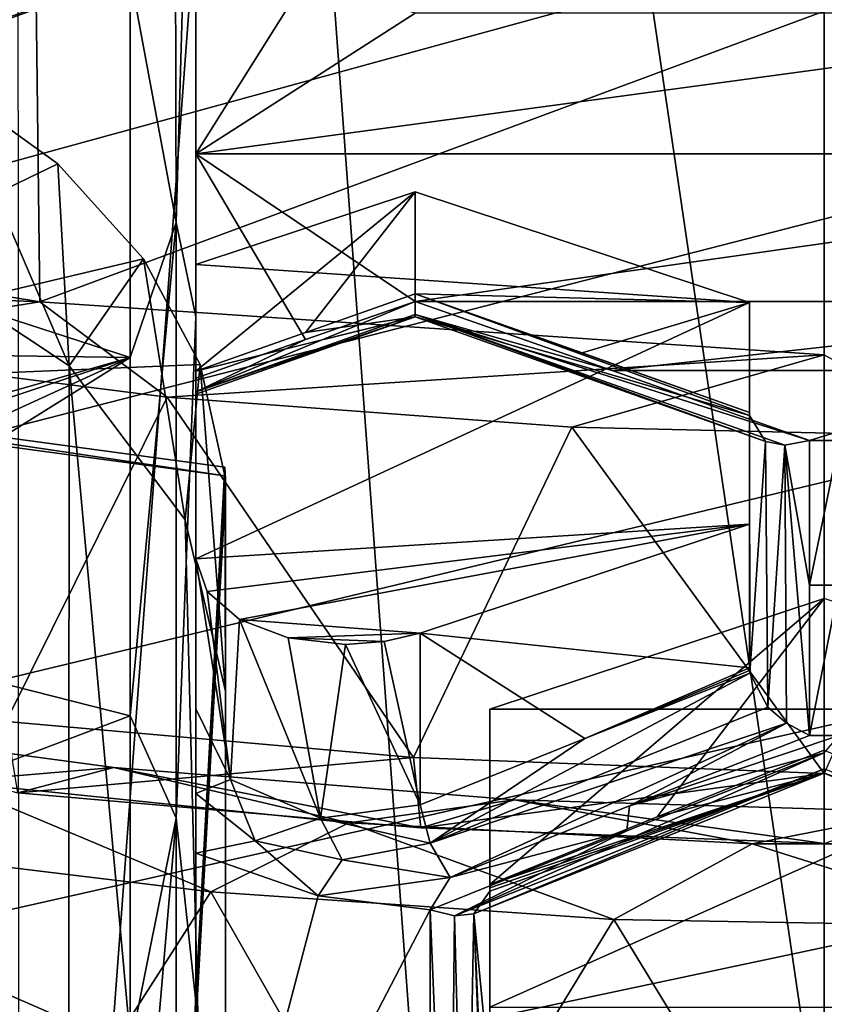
# Model space of a CAD drawing. Header units: millimetres. Extents: x -108 to 102, y -42 to 80.
# Tile 77 of 256: x -66.84 to -65.5, y -4.88 to -3.23. Entities that reach past the tile are written whole.
import ezdxf

# ---------------------------------------------------------------- set-up
doc = ezdxf.new("R2010")
doc.units = ezdxf.units.MM
doc.header["$LTSCALE"] = 81.481481
for name, color, linetype in [('1045', 7, 'CONTINUOUS'), ('1128', 7, 'CONTINUOUS'), ('1286', 7, 'CONTINUOUS'), ('1364', 7, 'CONTINUOUS'), ('1375', 7, 'CONTINUOUS'), ('1376', 7, 'CONTINUOUS'), ('1387', 7, 'CONTINUOUS'), ('1432', 7, 'CONTINUOUS'), ('1444', 7, 'CONTINUOUS'), ('1481', 7, 'CONTINUOUS'), ('1500', 7, 'CONTINUOUS'), ('1503', 7, 'CONTINUOUS'), ('1654', 7, 'CONTINUOUS'), ('1795', 7, 'CONTINUOUS'), ('1807', 7, 'CONTINUOUS'), ('1833', 7, 'CONTINUOUS'), ('1881', 7, 'CONTINUOUS'), ('1903', 7, 'CONTINUOUS'), ('234', 7, 'CONTINUOUS'), ('2738', 7, 'CONTINUOUS'), ('2752', 7, 'CONTINUOUS'), ('2783', 7, 'CONTINUOUS'), ('2784', 7, 'CONTINUOUS'), ('281', 7, 'CONTINUOUS'), ('370', 7, 'CONTINUOUS'), ('395', 7, 'CONTINUOUS'), ('399', 7, 'CONTINUOUS'), ('407', 7, 'CONTINUOUS'), ('456', 7, 'CONTINUOUS'), ('504', 7, 'CONTINUOUS'), ('542', 7, 'CONTINUOUS'), ('612', 7, 'CONTINUOUS'), ('619', 7, 'CONTINUOUS'), ('822', 7, 'CONTINUOUS'), ('873', 7, 'CONTINUOUS'), ('925', 7, 'CONTINUOUS'), ('939', 7, 'CONTINUOUS')]:
    doc.layers.add(name, color=color, linetype=linetype)

msp = doc.modelspace()

# ---------------------------------------------------------------- linework, layer by layer
at = {"layer": '1045', "color": 7, "linetype": 'CONTINUOUS', "true_color": 0x858787}
for points in [[(-66.0586, -4.3824, 229.163), (-64.9414, -4.3824, 229.163), (-65.5, -4.1974, 229.4272), (-66.0586, -4.3824, 229.163)], [(-66.0586, -4.88, 228.4524), (-64.9414, -4.3824, 229.163), (-66.0586, -4.3824, 229.163), (-66.0586, -4.88, 228.4524)], [(-64.9414, -4.88, 228.4524), (-64.9414, -4.3824, 229.163), (-66.0586, -4.88, 228.4524), (-64.9414, -4.88, 228.4524)]]:
    msp.add_3dface(points, dxfattribs=at)
at = {"layer": '1128', "color": 7, "linetype": 'CONTINUOUS', "true_color": 0x858787}
for points in [[(-66.5976, -3.8614, 222.0505), (-66.8664, -4.403, 221.8141), (-67.2719, -3.7757, 222.1479), (-66.5976, -3.8614, 222.0505)], [(-66.186, -4.4631, 221.7512), (-66.8664, -4.403, 221.8141), (-66.5976, -3.8614, 222.0505), (-66.186, -4.4631, 221.7512)], [(-65.9216, -3.9115, 222.0032), (-66.186, -4.4631, 221.7512), (-66.5976, -3.8614, 222.0505), (-65.9216, -3.9115, 222.0032)], [(-65.5, -4.4901, 221.735), (-66.186, -4.4631, 221.7512), (-65.9216, -3.9115, 222.0032), (-65.5, -4.4901, 221.735)], [(-65.2514, -3.9268, 222.0046), (-65.5, -4.4901, 221.735), (-65.9216, -3.9115, 222.0032), (-65.2514, -3.9268, 222.0046)], [(-66.5245, -4.6877, 222.6166), (-66.8664, -5.2221, 222.3876), (-67.1959, -4.6064, 222.7079), (-66.5245, -4.6877, 222.6166)], [(-66.186, -5.2822, 222.3247), (-66.8664, -5.2221, 222.3876), (-66.5245, -4.6877, 222.6166), (-66.186, -5.2822, 222.3247)], [(-65.8518, -4.7338, 222.5747), (-66.186, -5.2822, 222.3247), (-66.5245, -4.6877, 222.6166), (-65.8518, -4.7338, 222.5747)], [(-65.5, -5.3093, 222.3086), (-66.186, -5.2822, 222.3247), (-65.8518, -4.7338, 222.5747), (-65.5, -5.3093, 222.3086)], [(-65.1835, -4.7456, 222.5811), (-65.5, -5.3093, 222.3086), (-65.8518, -4.7338, 222.5747), (-65.1835, -4.7456, 222.5811)]]:
    msp.add_3dface(points, dxfattribs=at)
at = {"layer": '1286', "color": 7, "linetype": 'CONTINUOUS', "true_color": 0x858787}
for points in [[(-66.8105, -3.7022, 222.0642), (-67.9322, -3.6555, 222.2942), (-67.9425, -3.5156, 222.2875), (-66.8105, -3.7022, 222.0642)], [(-67.2719, -3.7757, 222.1479), (-67.9322, -3.6555, 222.2942), (-66.8105, -3.7022, 222.0642), (-67.2719, -3.7757, 222.1479)], [(-66.5976, -3.8614, 222.0505), (-67.2719, -3.7757, 222.1479), (-66.8105, -3.7022, 222.0642), (-66.5976, -3.8614, 222.0505)], [(-65.5, -3.7906, 221.9868), (-66.5976, -3.8614, 222.0505), (-66.8105, -3.7022, 222.0642), (-65.5, -3.7906, 221.9868)], [(-65.9216, -3.9115, 222.0032), (-66.5976, -3.8614, 222.0505), (-65.5, -3.7906, 221.9868), (-65.9216, -3.9115, 222.0032)], [(-65.2514, -3.9268, 222.0046), (-65.9216, -3.9115, 222.0032), (-65.5, -3.7906, 221.9868), (-65.2514, -3.9268, 222.0046)], [(-66.9628, -4.5032, 222.6596), (-66.5245, -4.6877, 222.6166), (-67.1959, -4.6064, 222.7079), (-66.9628, -4.5032, 222.6596)], [(-66.9628, -4.5032, 222.6596), (-66.2942, -4.5725, 222.5852), (-66.5245, -4.6877, 222.6166), (-66.9628, -4.5032, 222.6596)], [(-66.2942, -4.5725, 222.5852), (-65.8518, -4.7338, 222.5747), (-66.5245, -4.6877, 222.6166), (-66.2942, -4.5725, 222.5852)], [(-66.2942, -4.5725, 222.5852), (-65.6203, -4.6072, 222.5597), (-65.8518, -4.7338, 222.5747), (-66.2942, -4.5725, 222.5852)], [(-65.6203, -4.6072, 222.5597), (-65.1835, -4.7456, 222.5811), (-65.8518, -4.7338, 222.5747), (-65.6203, -4.6072, 222.5597)], [(-65.6203, -4.6072, 222.5597), (-64.949, -4.6073, 222.5831), (-65.1835, -4.7456, 222.5811), (-65.6203, -4.6072, 222.5597)]]:
    msp.add_3dface(points, dxfattribs=at)
at = {"layer": '1364', "color": 7, "linetype": 'CONTINUOUS', "true_color": 0x858787}
for points in [[(-66.5014, -3.9926, 223.269), (-67.5553, -3.836, 223.4927), (-67.5624, -3.8497, 223.4731), (-66.5014, -3.9926, 223.269)], [(-66.5014, -3.9781, 223.2897), (-67.5553, -3.836, 223.4927), (-66.5014, -3.9926, 223.269), (-66.5014, -3.9781, 223.2897)]]:
    msp.add_3dface(points, dxfattribs=at)
at = {"layer": '1375', "color": 7, "linetype": 'CONTINUOUS', "true_color": 0x858787}
for points in [[(-66.0586, -4.6754, 229.3682), (-65.5, -4.1974, 229.4272), (-65.7794, -4.5624, 229.4859), (-66.0586, -4.6754, 229.3682)], [(-66.0586, -4.3824, 229.163), (-65.5, -4.1974, 229.4272), (-66.0586, -4.6754, 229.3682), (-66.0586, -4.3824, 229.163)], [(-65.5, -4.1974, 229.4272), (-65.5, -4.4512, 229.6049), (-65.7794, -4.5624, 229.4859), (-65.5, -4.1974, 229.4272)]]:
    msp.add_3dface(points, dxfattribs=at)
at = {"layer": '1376', "color": 7, "linetype": 'CONTINUOUS', "true_color": 0x858787}
for points in [[(-66.0586, -5.3317, 228.7687), (-66.0586, -4.3824, 229.163), (-66.0586, -5.0035, 229.0671), (-66.0586, -5.3317, 228.7687)], [(-66.0586, -4.3824, 229.163), (-66.0586, -4.6754, 229.3682), (-66.0586, -5.0035, 229.0671), (-66.0586, -4.3824, 229.163)], [(-66.0586, -4.88, 228.4524), (-66.0586, -4.3824, 229.163), (-66.0586, -5.3317, 228.7687), (-66.0586, -4.88, 228.4524)], [(-66.0586, -5.0035, 229.0671), (-66.0586, -4.6754, 229.3682), (-66.0586, -4.681, 229.3725), (-66.0586, -5.0035, 229.0671)], [(-66.0586, -4.6863, 229.3772), (-66.0586, -5.0035, 229.0671), (-66.0586, -4.681, 229.3725), (-66.0586, -4.6863, 229.3772)]]:
    msp.add_3dface(points, dxfattribs=at)
at = {"layer": '1387', "color": 7, "linetype": 'CONTINUOUS', "true_color": 0x858787}
for points in [[(-66.1836, -3.5183, 230.3971), (-65.625, -3.7033, 230.1329), (-66.1836, -3.689, 230.5166), (-66.1836, -3.5183, 230.3971)], [(-66.1836, -3.689, 230.5166), (-65.625, -3.7033, 230.1329), (-65.9043, -3.7872, 230.3885), (-66.1836, -3.689, 230.5166)], [(-65.625, -3.7033, 230.1329), (-65.625, -3.8872, 230.2617), (-65.9043, -3.7872, 230.3885), (-65.625, -3.7033, 230.1329)]]:
    msp.add_3dface(points, dxfattribs=at)
at = {"layer": '1432', "color": 7, "linetype": 'CONTINUOUS', "true_color": 0x858787}
for points in [[(-66.55, -2.0486, 233.6675), (-66.55, -1.6868, 234.779), (-66.55, -3.7271, 234.246), (-66.55, -2.0486, 233.6675)], [(-66.55, -3.7271, 234.246), (-66.55, -1.6868, 234.779), (-66.55, -2.4229, 235.2944), (-66.55, -3.7271, 234.246)], [(-66.55, -2.5155, 232.5959), (-66.55, -2.0486, 233.6675), (-66.55, -3.7271, 234.246), (-66.55, -2.5155, 232.5959)], [(-66.55, -2.5377, 232.3309), (-66.55, -4.8709, 233.0239), (-66.55, -2.2871, 232.1554), (-66.55, -2.5377, 232.3309)], [(-66.55, -2.2871, 232.1554), (-66.55, -4.8709, 233.0239), (-66.55, -2.9572, 231.5785), (-66.55, -2.2871, 232.1554)], [(-66.55, -4.8709, 233.0239), (-66.55, -2.5155, 232.5959), (-66.55, -3.7271, 234.246), (-66.55, -4.8709, 233.0239)], [(-66.55, -2.5155, 232.5959), (-66.55, -4.8709, 233.0239), (-66.55, -2.5437, 232.4757), (-66.55, -2.5155, 232.5959)], [(-66.55, -2.5437, 232.4757), (-66.55, -4.8709, 233.0239), (-66.55, -2.5377, 232.3309), (-66.55, -2.5437, 232.4757)], [(-66.55, -2.9572, 231.5785), (-66.55, -4.8709, 233.0239), (-66.55, -3.0331, 231.5914), (-66.55, -2.9572, 231.5785)], [(-66.55, -4.8709, 233.0239), (-66.55, -5.831, 231.6527), (-66.55, -3.0331, 231.5914), (-66.55, -4.8709, 233.0239)], [(-66.55, -3.0331, 231.5914), (-66.55, -5.831, 231.6527), (-66.55, -3.0735, 231.5722), (-66.55, -3.0331, 231.5914)], [(-66.55, -5.831, 231.6527), (-66.55, -3.107, 231.536), (-66.55, -3.0735, 231.5722), (-66.55, -5.831, 231.6527)], [(-66.55, -3.4549, 231.0107), (-66.55, -3.107, 231.536), (-66.55, -5.831, 231.6527), (-66.55, -3.4549, 231.0107)], [(-66.55, -3.8296, 230.5041), (-66.55, -3.4549, 231.0107), (-66.55, -5.831, 231.6527), (-66.55, -3.8296, 230.5041)], [(-66.55, -4.1312, 229.5218), (-66.55, -3.6397, 230.2238), (-66.55, -4.3818, 229.6973), (-66.55, -4.1312, 229.5218)], [(-66.55, -4.3818, 229.6973), (-66.55, -3.6397, 230.2238), (-66.55, -5.831, 231.6527), (-66.55, -4.3818, 229.6973)], [(-66.55, -5.831, 231.6527), (-66.55, -3.6397, 230.2238), (-66.55, -3.8182, 230.3488), (-66.55, -5.831, 231.6527)], [(-66.55, -3.8563, 230.4154), (-66.55, -5.831, 231.6527), (-66.55, -3.8182, 230.3488), (-66.55, -3.8563, 230.4154)], [(-66.55, -3.8296, 230.5041), (-66.55, -5.831, 231.6527), (-66.55, -3.8522, 230.46), (-66.55, -3.8296, 230.5041)], [(-66.55, -3.8522, 230.46), (-66.55, -5.831, 231.6527), (-66.55, -3.8563, 230.4154), (-66.55, -3.8522, 230.46)], [(-66.55, -4.5233, 229.6519), (-66.55, -4.3818, 229.6973), (-66.55, -6.5882, 230.1599), (-66.55, -4.5233, 229.6519)], [(-66.55, -6.5882, 230.1599), (-66.55, -4.3818, 229.6973), (-66.55, -5.831, 231.6527), (-66.55, -6.5882, 230.1599)], [(-66.55, -4.6232, 229.5858), (-66.55, -4.5233, 229.6519), (-66.55, -6.5882, 230.1599), (-66.55, -4.6232, 229.5858)], [(-66.55, -5.4705, 228.7805), (-66.55, -4.6232, 229.5858), (-66.55, -6.5882, 230.1599), (-66.55, -5.4705, 228.7805)]]:
    msp.add_3dface(points, dxfattribs=at)
at = {"layer": '1444', "color": 7, "linetype": 'CONTINUOUS', "true_color": 0x858787}
for points in [[(-67.7883, -7.0473, 225.0957), (-66.7633, -7.1957, 224.8838), (-67.4, -3.51, 222.4763), (-67.7883, -7.0473, 225.0957)], [(-67.4, -3.51, 222.4763), (-66.7633, -7.1957, 224.8838), (-67.0534, -3.6154, 222.4468), (-67.4, -3.51, 222.4763)], [(-67.0534, -3.6154, 222.4468), (-66.7633, -7.1957, 224.8838), (-66.7615, -3.8092, 222.5122), (-67.0534, -3.6154, 222.4468)], [(-66.7633, -7.1957, 224.8838), (-66.5, -6.687, 224.477), (-66.7615, -3.8092, 222.5122), (-66.7633, -7.1957, 224.8838)], [(-66.7615, -3.8092, 222.5122), (-66.5, -6.687, 224.477), (-66.5677, -4.0664, 222.6539), (-66.7615, -3.8092, 222.5122)], [(-66.5677, -4.0664, 222.6539), (-66.5, -6.687, 224.477), (-66.5, -4.3524, 222.8423), (-66.5677, -4.0664, 222.6539)]]:
    msp.add_3dface(points, dxfattribs=at)
at = {"layer": '1481', "color": 7, "linetype": 'CONTINUOUS', "true_color": 0x858787}
for points in [[(-66.7311, -8.1745, 226.2754), (-67.9203, -7.9804, 226.5526), (-67.5553, -3.836, 223.4927), (-66.7311, -8.1745, 226.2754)], [(-66.5014, -3.9781, 223.2897), (-66.7311, -8.1745, 226.2754), (-67.5553, -3.836, 223.4927), (-66.5014, -3.9781, 223.2897)], [(-66.5003, -3.9987, 223.3039), (-66.7311, -8.1745, 226.2754), (-66.5014, -3.9781, 223.2897), (-66.5003, -3.9987, 223.3039)], [(-66.5, -4.0192, 223.3182), (-66.7311, -8.1745, 226.2754), (-66.5003, -3.9987, 223.3039), (-66.5, -4.0192, 223.3182)], [(-66.5, -6.3538, 224.9529), (-66.7311, -8.1745, 226.2754), (-66.5, -4.0192, 223.3182), (-66.5, -6.3538, 224.9529)]]:
    msp.add_3dface(points, dxfattribs=at)
at = {"layer": '1500', "color": 7, "linetype": 'CONTINUOUS', "true_color": 0x858787}
for points in [[(-67.0534, -3.6154, 222.4468), (-66.7615, -3.8092, 222.5122), (-66.9632, -3.3395, 222.9169), (-67.0534, -3.6154, 222.4468)], [(-66.9632, -3.3395, 222.9169), (-66.7615, -3.8092, 222.5122), (-66.7802, -3.4715, 222.9627), (-66.9632, -3.3395, 222.9169)], [(-66.7802, -3.4715, 222.9627), (-66.7615, -3.8092, 222.5122), (-66.637, -3.6301, 223.0417), (-66.7802, -3.4715, 222.9627)], [(-66.7615, -3.8092, 222.5122), (-66.5677, -4.0664, 222.6539), (-66.637, -3.6301, 223.0417), (-66.7615, -3.8092, 222.5122)], [(-66.637, -3.6301, 223.0417), (-66.5677, -4.0664, 222.6539), (-66.5423, -3.8068, 223.1464), (-66.637, -3.6301, 223.0417)], [(-66.5677, -4.0664, 222.6539), (-66.5, -4.3524, 222.8423), (-66.5423, -3.8068, 223.1464), (-66.5677, -4.0664, 222.6539)], [(-66.5, -4.3524, 222.8423), (-66.5014, -3.9926, 223.269), (-66.5423, -3.8068, 223.1464), (-66.5, -4.3524, 222.8423)], [(-66.5003, -3.9987, 223.3039), (-66.5014, -3.9781, 223.2897), (-66.5, -4.3524, 222.8423), (-66.5003, -3.9987, 223.3039)], [(-66.5, -4.3524, 222.8423), (-66.5014, -3.9781, 223.2897), (-66.5014, -3.9926, 223.269), (-66.5, -4.3524, 222.8423)], [(-66.5, -4.0192, 223.3182), (-66.5003, -3.9987, 223.3039), (-66.5, -4.3524, 222.8423), (-66.5, -4.0192, 223.3182)]]:
    msp.add_3dface(points, dxfattribs=at)
at = {"layer": '1503', "color": 7, "linetype": 'CONTINUOUS', "true_color": 0x858787}
for points in [[(-65.625, -3.8872, 230.2617), (-65.625, -3.7033, 230.1329), (-65.625, -4.0733, 229.6046), (-65.625, -3.8872, 230.2617)], [(-65.625, -4.0993, 230.0161), (-65.625, -3.8872, 230.2617), (-65.625, -4.0733, 229.6046), (-65.625, -4.0993, 230.0161)], [(-65.625, -3.8872, 230.2617), (-65.625, -4.0993, 230.0161), (-65.625, -3.8919, 230.2652), (-65.625, -3.8872, 230.2617)], [(-65.625, -4.3133, 229.7726), (-65.625, -4.0993, 230.0161), (-65.625, -4.0733, 229.6046), (-65.625, -4.3133, 229.7726)]]:
    msp.add_3dface(points, dxfattribs=at)
at = {"layer": '1654', "color": 7, "linetype": 'CONTINUOUS', "true_color": 0x858787}
for points in [[(-66.55, -3.6397, 230.2238), (-66.1836, -3.5183, 230.3971), (-66.55, -3.8182, 230.3488), (-66.55, -3.6397, 230.2238)], [(-66.55, -3.8182, 230.3488), (-66.1836, -3.5183, 230.3971), (-66.3668, -3.7532, 230.4325), (-66.55, -3.8182, 230.3488)], [(-66.1836, -3.5183, 230.3971), (-66.1836, -3.689, 230.5166), (-66.3668, -3.7532, 230.4325), (-66.1836, -3.5183, 230.3971)]]:
    msp.add_3dface(points, dxfattribs=at)
at = {"layer": '1795', "color": 7, "linetype": 'CONTINUOUS', "true_color": 0x858787}
for points in [[(-65.625, -4.3133, 229.7726), (-65.625, -4.0733, 229.6046), (-66.175, -4.2554, 229.3444), (-65.625, -4.3133, 229.7726)], [(-66.175, -4.542, 229.5452), (-65.8998, -4.4312, 229.6615), (-66.175, -4.2554, 229.3444), (-66.175, -4.542, 229.5452)], [(-65.8998, -4.4312, 229.6615), (-65.625, -4.3133, 229.7726), (-66.175, -4.2554, 229.3444), (-65.8998, -4.4312, 229.6615)], [(-65.625, -4.3133, 229.7726), (-65.8998, -4.4312, 229.6615), (-65.6248, -4.3177, 229.7759), (-65.625, -4.3133, 229.7726)], [(-65.8998, -4.4312, 229.6615), (-65.6244, -4.3221, 229.7792), (-65.6248, -4.3177, 229.7759), (-65.8998, -4.4312, 229.6615)]]:
    msp.add_3dface(points, dxfattribs=at)
at = {"layer": '1807', "color": 7, "linetype": 'CONTINUOUS', "true_color": 0x858787}
for points in [[(-67.9425, -3.5156, 222.2875), (-68.0941, -2.9546, 221.9598), (-66.817, -3.1509, 221.6795), (-67.9425, -3.5156, 222.2875)], [(-66.8105, -3.7022, 222.0642), (-67.9425, -3.5156, 222.2875), (-66.817, -3.1509, 221.6795), (-66.8105, -3.7022, 222.0642)], [(-65.5, -3.2169, 221.5851), (-66.8105, -3.7022, 222.0642), (-66.817, -3.1509, 221.6795), (-65.5, -3.2169, 221.5851)], [(-65.5, -3.7906, 221.9868), (-66.8105, -3.7022, 222.0642), (-65.5, -3.2169, 221.5851), (-65.5, -3.7906, 221.9868)]]:
    msp.add_3dface(points, dxfattribs=at)
at = {"layer": '1833', "color": 7, "linetype": 'CONTINUOUS', "true_color": 0x858787}
for points in [[(-66.5, -6.3538, 224.9529), (-66.5, -4.0192, 223.3182), (-66.5, -6.687, 224.477), (-66.5, -6.3538, 224.9529)], [(-66.5, -6.687, 224.477), (-66.5, -4.0192, 223.3182), (-66.5, -4.3524, 222.8423), (-66.5, -6.687, 224.477)]]:
    msp.add_3dface(points, dxfattribs=at)
at = {"layer": '1881', "color": 7, "linetype": 'CONTINUOUS', "true_color": 0x858787}
for points in [[(-66.8469, -4.522, 221.8934), (-66.8664, -4.403, 221.8141), (-66.186, -4.4631, 221.7512), (-66.8469, -4.522, 221.8934)], [(-66.1741, -4.5807, 221.8323), (-66.8469, -4.522, 221.8934), (-66.186, -4.4631, 221.7512), (-66.1741, -4.5807, 221.8323)], [(-66.1741, -4.5807, 221.8323), (-66.186, -4.4631, 221.7512), (-65.5, -4.4901, 221.735), (-66.1741, -4.5807, 221.8323)], [(-65.5, -4.607, 221.8168), (-66.1741, -4.5807, 221.8323), (-65.5, -4.4901, 221.735), (-65.5, -4.607, 221.8168)]]:
    msp.add_3dface(points, dxfattribs=at)
at = {"layer": '1903', "color": 7, "linetype": 'CONTINUOUS', "true_color": 0x858787}
for points in [[(-66.5309, -4.1861, 229.4433), (-66.55, -4.1312, 229.5218), (-66.492, -4.4997, 229.5844), (-66.5309, -4.1861, 229.4433)], [(-66.492, -4.4997, 229.5844), (-66.55, -4.1312, 229.5218), (-66.55, -4.3818, 229.6973), (-66.492, -4.4997, 229.5844)], [(-66.4767, -4.2326, 229.377), (-66.5309, -4.1861, 229.4433), (-66.492, -4.4997, 229.5844), (-66.4767, -4.2326, 229.377)], [(-66.3418, -4.5644, 229.5242), (-66.4767, -4.2326, 229.377), (-66.492, -4.4997, 229.5844), (-66.3418, -4.5644, 229.5242)], [(-66.3958, -4.2636, 229.3327), (-66.4767, -4.2326, 229.377), (-66.3418, -4.5644, 229.5242), (-66.3958, -4.2636, 229.3327)], [(-66.175, -4.542, 229.5452), (-66.175, -4.2554, 229.3444), (-66.2353, -4.2697, 229.324), (-66.175, -4.542, 229.5452)], [(-66.3, -4.2746, 229.317), (-66.3958, -4.2636, 229.3327), (-66.3418, -4.5644, 229.5242), (-66.3, -4.2746, 229.317)], [(-66.175, -4.542, 229.5452), (-66.3, -4.2746, 229.317), (-66.3418, -4.5644, 229.5242), (-66.175, -4.542, 229.5452)], [(-66.175, -4.542, 229.5452), (-66.2353, -4.2697, 229.324), (-66.3, -4.2746, 229.317), (-66.175, -4.542, 229.5452)]]:
    msp.add_3dface(points, dxfattribs=at)
at = {"layer": '234', "color": 7, "linetype": 'CONTINUOUS', "true_color": 0x858787}
for points in [[(-65.625, -3.8919, 230.2652), (-66.1836, -3.727, 230.5825), (-66.1836, -3.689, 230.5166), (-65.625, -3.8919, 230.2652)], [(-65.625, -3.8872, 230.2617), (-65.625, -3.8919, 230.2652), (-66.1836, -3.689, 230.5166), (-65.625, -3.8872, 230.2617)], [(-65.625, -3.8872, 230.2617), (-66.1836, -3.689, 230.5166), (-65.9043, -3.7872, 230.3885), (-65.625, -3.8872, 230.2617)], [(-65.8541, -3.8166, 230.5208), (-66.1836, -3.7018, 230.6708), (-66.1836, -3.7235, 230.6267), (-65.8541, -3.8166, 230.5208)], [(-65.525, -3.9336, 230.3727), (-65.8541, -3.8166, 230.5208), (-66.1836, -3.7235, 230.6267), (-65.525, -3.9336, 230.3727)], [(-65.566, -3.9416, 230.3488), (-65.525, -3.9336, 230.3727), (-66.1836, -3.7235, 230.6267), (-65.566, -3.9416, 230.3488)], [(-65.5981, -3.9353, 230.32), (-65.566, -3.9416, 230.3488), (-66.1836, -3.7235, 230.6267), (-65.5981, -3.9353, 230.32)], [(-65.5981, -3.9353, 230.32), (-66.1836, -3.7235, 230.6267), (-66.1836, -3.727, 230.5825), (-65.5981, -3.9353, 230.32)], [(-65.625, -3.8919, 230.2652), (-65.5981, -3.9353, 230.32), (-66.1836, -3.727, 230.5825), (-65.625, -3.8919, 230.2652)]]:
    msp.add_3dface(points, dxfattribs=at)
at = {"layer": '2738', "color": 7, "linetype": 'CONTINUOUS', "true_color": 0xe6e6e6}
for points in [[(-66.9814, 11.072, 210.0017), (-65.5, 11.0016, 209.9012), (-66.9814, -8.8334, 223.9396), (-66.9814, 11.072, 210.0017)], [(-66.9814, -8.8334, 223.9396), (-65.5, 11.0016, 209.9012), (-65.5, -8.9038, 223.8391), (-66.9814, -8.8334, 223.9396)]]:
    msp.add_3dface(points, dxfattribs=at)
at = {"layer": '2752', "color": 7, "linetype": 'CONTINUOUS', "true_color": 0xe6e6e6}
for points in [[(-65.5, 3.9366, 216.3741), (-66.8503, 4.0048, 216.4714), (-65.5, -5.156, 222.7408), (-65.5, 3.9366, 216.3741)], [(-65.5, -5.156, 222.7408), (-66.8503, 4.0048, 216.4714), (-66.1755, -5.139, 222.7649), (-65.5, -5.156, 222.7408)], [(-66.1755, -5.139, 222.7649), (-66.8503, 4.0048, 216.4714), (-66.8458, -5.0884, 222.8372), (-66.1755, -5.139, 222.7649)]]:
    msp.add_3dface(points, dxfattribs=at)
at = {"layer": '2783', "color": 7, "linetype": 'CONTINUOUS', "true_color": 0x96918c}
for points in [[(-66.7898, 27.62, 82.05), (-68.0287, 27.9733, 82.05), (-92.5, -10.5, 82.05), (-66.7898, 27.62, 82.05)], [(87.5, -10.5, 82.05), (-66.7898, 27.62, 82.05), (-92.5, -10.5, 82.05), (87.5, -10.5, 82.05)], [(-65.5, 27.5, 82.05), (-66.7898, 27.62, 82.05), (87.5, -10.5, 82.05), (-65.5, 27.5, 82.05)]]:
    msp.add_3dface(points, dxfattribs=at)
at = {"layer": '2784', "color": 7, "linetype": 'CONTINUOUS', "true_color": 0x96918c}
for points in [[(-59.9131, 30.2829, 80.05), (33.7808, 35.6255, 80.05), (-92.5, -10.5, 80.05), (-59.9131, 30.2829, 80.05)], [(33.7808, 35.6255, 80.05), (33.7808, 33.3745, 80.05), (-92.5, -10.5, 80.05), (33.7808, 35.6255, 80.05)], [(33.7808, 33.3745, 80.05), (34.0236, 31.1443, 80.05), (-92.5, -10.5, 80.05), (33.7808, 33.3745, 80.05)], [(34.0236, 31.1443, 80.05), (34.5065, 28.9481, 80.05), (-92.5, -10.5, 80.05), (34.0236, 31.1443, 80.05)], [(-60.7847, 29.3264, 80.05), (-59.9131, 30.2829, 80.05), (-92.5, -10.5, 80.05), (-60.7847, 29.3264, 80.05)], [(-61.8164, 28.5481, 80.05), (-60.7847, 29.3264, 80.05), (-92.5, -10.5, 80.05), (-61.8164, 28.5481, 80.05)], [(34.5065, 28.9481, 80.05), (35.2245, 26.8193, 80.05), (-92.5, -10.5, 80.05), (34.5065, 28.9481, 80.05)], [(-62.9713, 27.9733, 80.05), (-61.8164, 28.5481, 80.05), (-92.5, -10.5, 80.05), (-62.9713, 27.9733, 80.05)], [(-64.2102, 27.62, 80.05), (-62.9713, 27.9733, 80.05), (-92.5, -10.5, 80.05), (-64.2102, 27.62, 80.05)], [(-68.0287, 27.9733, 80.05), (-66.7898, 27.62, 80.05), (-92.5, -10.5, 80.05), (-68.0287, 27.9733, 80.05)], [(-65.5, 27.5, 80.05), (-64.2102, 27.62, 80.05), (-92.5, -10.5, 80.05), (-65.5, 27.5, 80.05)], [(-66.7898, 27.62, 80.05), (-65.5, 27.5, 80.05), (-92.5, -10.5, 80.05), (-66.7898, 27.62, 80.05)], [(35.2245, 26.8193, 80.05), (36.1664, 24.7822, 80.05), (-92.5, -10.5, 80.05), (35.2245, 26.8193, 80.05)], [(36.1664, 24.7822, 80.05), (37.3269, 22.8539, 80.05), (-92.5, -10.5, 80.05), (36.1664, 24.7822, 80.05)], [(37.3269, 22.8539, 80.05), (38.6843, 21.0684, 80.05), (-92.5, -10.5, 80.05), (37.3269, 22.8539, 80.05)], [(38.6843, 21.0684, 80.05), (40.2315, 19.4345, 80.05), (-92.5, -10.5, 80.05), (38.6843, 21.0684, 80.05)], [(40.2315, 19.4345, 80.05), (41.9428, 17.9816, 80.05), (-92.5, -10.5, 80.05), (40.2315, 19.4345, 80.05)], [(41.9428, 17.9816, 80.05), (43.8012, 16.7209, 80.05), (-92.5, -10.5, 80.05), (41.9428, 17.9816, 80.05)], [(43.8012, 16.7209, 80.05), (45.7889, 15.6676, 80.05), (-92.5, -10.5, 80.05), (43.8012, 16.7209, 80.05)], [(45.7889, 15.6676, 80.05), (47.8726, 14.8371, 80.05), (-92.5, -10.5, 80.05), (45.7889, 15.6676, 80.05)], [(47.8726, 14.8371, 80.05), (50.0414, 14.2349, 80.05), (-92.5, -10.5, 80.05), (47.8726, 14.8371, 80.05)], [(50.0414, 14.2349, 80.05), (52.2492, 13.8729, 80.05), (-92.5, -10.5, 80.05), (50.0414, 14.2349, 80.05)], [(54.5, 13.75, 80.05), (56.7508, 13.8729, 80.05), (-92.5, -10.5, 80.05), (54.5, 13.75, 80.05)], [(-92.5, -10.5, 80.05), (56.7508, 13.8729, 80.05), (87.5, -10.5, 80.05), (-92.5, -10.5, 80.05)], [(52.2492, 13.8729, 80.05), (54.5, 13.75, 80.05), (-92.5, -10.5, 80.05), (52.2492, 13.8729, 80.05)]]:
    msp.add_3dface(points, dxfattribs=at)
at = {"layer": '281', "color": 7, "linetype": 'CONTINUOUS', "true_color": 0x858787}
for points in [[(-65.625, -3.8919, 230.2652), (-65.6244, -4.3221, 229.7792), (-65.5981, -3.9353, 230.32), (-65.625, -3.8919, 230.2652)], [(-65.6244, -4.3221, 229.7792), (-65.625, -3.8919, 230.2652), (-65.6248, -4.3177, 229.7759), (-65.6244, -4.3221, 229.7792)], [(-65.625, -3.8919, 230.2652), (-65.625, -4.0993, 230.0161), (-65.6248, -4.3177, 229.7759), (-65.625, -3.8919, 230.2652)], [(-65.6244, -4.3221, 229.7792), (-65.5941, -4.3791, 229.8076), (-65.5981, -3.9353, 230.32), (-65.6244, -4.3221, 229.7792)], [(-65.5981, -3.9353, 230.32), (-65.5941, -4.3791, 229.8076), (-65.566, -3.9416, 230.3488), (-65.5981, -3.9353, 230.32)], [(-65.5941, -4.3791, 229.8076), (-65.5631, -4.406, 229.808), (-65.566, -3.9416, 230.3488), (-65.5941, -4.3791, 229.8076)], [(-65.525, -4.1754, 230.0809), (-65.525, -3.9336, 230.3727), (-65.566, -3.9416, 230.3488), (-65.525, -4.1754, 230.0809)], [(-65.525, -4.4263, 229.7969), (-65.525, -4.1754, 230.0809), (-65.566, -3.9416, 230.3488), (-65.525, -4.4263, 229.7969)], [(-65.5631, -4.406, 229.808), (-65.525, -4.4263, 229.7969), (-65.566, -3.9416, 230.3488), (-65.5631, -4.406, 229.808)], [(-65.625, -4.0993, 230.0161), (-65.625, -4.3133, 229.7726), (-65.6248, -4.3177, 229.7759), (-65.625, -4.0993, 230.0161)]]:
    msp.add_3dface(points, dxfattribs=at)
at = {"layer": '370', "color": 7, "linetype": 'CONTINUOUS', "true_color": 0x858787}
for points in [[(-66.55, -2.4229, 235.2944), (-66.5854, -2.4665, 235.3572), (-66.5828, -3.5695, 234.4887), (-66.55, -2.4229, 235.2944)], [(-66.55, -3.7271, 234.246), (-66.55, -2.4229, 235.2944), (-66.5828, -3.5695, 234.4887), (-66.55, -3.7271, 234.246)], [(-66.5854, -2.4665, 235.3572), (-66.6597, -3.1561, 234.8708), (-66.5828, -3.5695, 234.4887), (-66.5854, -2.4665, 235.3572)], [(-66.6597, -3.1561, 234.8708), (-66.6597, -3.7951, 234.3188), (-66.5828, -3.5695, 234.4887), (-66.6597, -3.1561, 234.8708)], [(-66.6597, -3.7951, 234.3188), (-66.6597, -4.3935, 233.7231), (-66.5828, -3.5695, 234.4887), (-66.6597, -3.7951, 234.3188)], [(-66.5828, -3.5695, 234.4887), (-66.6597, -4.3935, 233.7231), (-66.5828, -4.5644, 233.4983), (-66.5828, -3.5695, 234.4887)], [(-66.55, -3.7271, 234.246), (-66.5828, -3.5695, 234.4887), (-66.5828, -4.5644, 233.4983), (-66.55, -3.7271, 234.246)], [(-66.55, -4.8709, 233.0239), (-66.55, -3.7271, 234.246), (-66.5828, -4.5644, 233.4983), (-66.55, -4.8709, 233.0239)], [(-66.6597, -4.3935, 233.7231), (-66.6597, -4.9483, 233.0866), (-66.5828, -4.5644, 233.4983), (-66.6597, -4.3935, 233.7231)], [(-66.6597, -4.9483, 233.0866), (-66.6597, -5.4568, 232.4124), (-66.5828, -4.5644, 233.4983), (-66.6597, -4.9483, 233.0866)], [(-66.5828, -4.5644, 233.4983), (-66.6597, -5.4568, 232.4124), (-66.5828, -5.4359, 232.3978), (-66.5828, -4.5644, 233.4983)], [(-66.55, -4.8709, 233.0239), (-66.5828, -4.5644, 233.4983), (-66.5828, -5.4359, 232.3978), (-66.55, -4.8709, 233.0239)], [(-66.55, -5.831, 231.6527), (-66.55, -4.8709, 233.0239), (-66.5828, -5.4359, 232.3978), (-66.55, -5.831, 231.6527)]]:
    msp.add_3dface(points, dxfattribs=at)
at = {"layer": '395', "color": 7, "linetype": 'CONTINUOUS', "true_color": 0x858787}
for points in [[(-66.55, -3.107, 231.536), (-66.55, -3.4549, 231.0107), (-66.3668, -3.1631, 231.4473), (-66.55, -3.107, 231.536)], [(-66.3668, -3.1631, 231.4473), (-66.55, -3.4549, 231.0107), (-66.1836, -3.2199, 231.359), (-66.3668, -3.1631, 231.4473)], [(-66.1836, -3.2199, 231.359), (-66.55, -3.4549, 231.0107), (-64.8164, -3.2199, 231.359), (-66.1836, -3.2199, 231.359)], [(-64.8164, -3.2199, 231.359), (-66.55, -3.4549, 231.0107), (-64.45, -3.4549, 231.0107), (-64.8164, -3.2199, 231.359)], [(-66.3668, -3.7653, 230.5871), (-66.1836, -3.7018, 230.6708), (-66.55, -3.4549, 231.0107), (-66.3668, -3.7653, 230.5871)], [(-66.55, -3.4549, 231.0107), (-66.1836, -3.7018, 230.6708), (-64.45, -3.4549, 231.0107), (-66.55, -3.4549, 231.0107)], [(-66.55, -3.8296, 230.5041), (-66.3668, -3.7653, 230.5871), (-66.55, -3.4549, 231.0107), (-66.55, -3.8296, 230.5041)], [(-64.45, -3.4549, 231.0107), (-66.1836, -3.7018, 230.6708), (-64.8164, -3.7018, 230.6708), (-64.45, -3.4549, 231.0107)], [(-66.1836, -3.7018, 230.6708), (-65.8541, -3.8166, 230.5208), (-64.8164, -3.7018, 230.6708), (-66.1836, -3.7018, 230.6708)], [(-64.8164, -3.7018, 230.6708), (-65.8541, -3.8166, 230.5208), (-65.1459, -3.8166, 230.5208), (-64.8164, -3.7018, 230.6708)], [(-65.8541, -3.8166, 230.5208), (-65.525, -3.9336, 230.3727), (-65.1459, -3.8166, 230.5208), (-65.8541, -3.8166, 230.5208)], [(-65.1459, -3.8166, 230.5208), (-65.525, -3.9336, 230.3727), (-65.475, -3.9336, 230.3727), (-65.1459, -3.8166, 230.5208)], [(-65.525, -3.9336, 230.3727), (-65.525, -4.1754, 230.0809), (-65.475, -3.9336, 230.3727), (-65.525, -3.9336, 230.3727)], [(-65.475, -3.9336, 230.3727), (-65.525, -4.1754, 230.0809), (-65.475, -4.1754, 230.0809), (-65.475, -3.9336, 230.3727)], [(-65.525, -4.1754, 230.0809), (-65.525, -4.4263, 229.7969), (-65.475, -4.1754, 230.0809), (-65.525, -4.1754, 230.0809)], [(-65.475, -4.1754, 230.0809), (-65.525, -4.4263, 229.7969), (-65.475, -4.4263, 229.7969), (-65.475, -4.1754, 230.0809)], [(-65.475, -4.4263, 229.7969), (-65.525, -4.4263, 229.7969), (-65.8254, -4.5441, 229.6694), (-65.475, -4.4263, 229.7969)], [(-65.475, -4.4263, 229.7969), (-65.8254, -4.5441, 229.6694), (-65.5, -4.4555, 229.7649), (-65.475, -4.4263, 229.7969)], [(-65.5, -4.4555, 229.7649), (-65.8254, -4.5441, 229.6694), (-65.8298, -4.5855, 229.6254), (-65.5, -4.4555, 229.7649)], [(-65.8254, -4.5441, 229.6694), (-66.125, -4.6637, 229.5436), (-65.8298, -4.5855, 229.6254), (-65.8254, -4.5441, 229.6694)], [(-65.8298, -4.5855, 229.6254), (-66.125, -4.6637, 229.5436), (-66.1586, -4.7176, 229.4881), (-65.8298, -4.5855, 229.6254)], [(-66.55, -4.6232, 229.5858), (-66.55, -5.4705, 228.7805), (-66.3454, -4.6943, 229.512), (-66.55, -4.6232, 229.5858)], [(-66.125, -4.6637, 229.5436), (-66.3454, -4.6943, 229.512), (-66.1586, -4.7176, 229.4881), (-66.125, -4.6637, 229.5436)], [(-66.3454, -4.6943, 229.512), (-66.55, -5.4705, 228.7805), (-66.1586, -4.7176, 229.4881), (-66.3454, -4.6943, 229.512)], [(-66.1586, -4.7176, 229.4881), (-66.55, -5.4705, 228.7805), (-66.1586, -5.126, 229.0893), (-66.1586, -4.7176, 229.4881)]]:
    msp.add_3dface(points, dxfattribs=at)
at = {"layer": '399', "color": 7, "linetype": 'CONTINUOUS', "true_color": 0x858787}
for points in [[(-66.1836, -3.689, 230.5166), (-66.1836, -3.727, 230.5825), (-66.3668, -3.7532, 230.4325), (-66.1836, -3.689, 230.5166)], [(-66.1836, -3.7018, 230.6708), (-66.3668, -3.7653, 230.5871), (-66.55, -3.8522, 230.46), (-66.1836, -3.7018, 230.6708)], [(-66.1836, -3.7018, 230.6708), (-66.55, -3.8522, 230.46), (-66.1836, -3.7235, 230.6267), (-66.1836, -3.7018, 230.6708)], [(-66.1836, -3.7235, 230.6267), (-66.55, -3.8522, 230.46), (-66.1836, -3.727, 230.5825), (-66.1836, -3.7235, 230.6267)], [(-66.55, -3.8522, 230.46), (-66.55, -3.8563, 230.4154), (-66.1836, -3.727, 230.5825), (-66.55, -3.8522, 230.46)], [(-66.55, -3.8563, 230.4154), (-66.55, -3.8182, 230.3488), (-66.1836, -3.727, 230.5825), (-66.55, -3.8563, 230.4154)], [(-66.1836, -3.727, 230.5825), (-66.55, -3.8182, 230.3488), (-66.3668, -3.7532, 230.4325), (-66.1836, -3.727, 230.5825)], [(-66.3668, -3.7653, 230.5871), (-66.55, -3.8296, 230.5041), (-66.55, -3.8522, 230.46), (-66.3668, -3.7653, 230.5871)]]:
    msp.add_3dface(points, dxfattribs=at)
at = {"layer": '407', "color": 7, "linetype": 'CONTINUOUS', "true_color": 0x858787}
for points in [[(-65.5941, -4.3791, 229.8076), (-65.6244, -4.3221, 229.7792), (-66.1582, -4.6064, 229.5674), (-65.5941, -4.3791, 229.8076)], [(-66.1582, -4.6064, 229.5674), (-65.6244, -4.3221, 229.7792), (-65.8998, -4.4312, 229.6615), (-66.1582, -4.6064, 229.5674)], [(-65.5631, -4.406, 229.808), (-65.5941, -4.3791, 229.8076), (-66.1582, -4.6064, 229.5674), (-65.5631, -4.406, 229.808)], [(-66.125, -4.6637, 229.5436), (-65.5631, -4.406, 229.808), (-66.1582, -4.6064, 229.5674), (-66.125, -4.6637, 229.5436)], [(-66.125, -4.6637, 229.5436), (-65.8254, -4.5441, 229.6694), (-65.5631, -4.406, 229.808), (-66.125, -4.6637, 229.5436)], [(-65.8254, -4.5441, 229.6694), (-65.525, -4.4263, 229.7969), (-65.5631, -4.406, 229.808), (-65.8254, -4.5441, 229.6694)], [(-66.175, -4.542, 229.5452), (-66.1582, -4.6064, 229.5674), (-65.8998, -4.4312, 229.6615), (-66.175, -4.542, 229.5452)]]:
    msp.add_3dface(points, dxfattribs=at)
at = {"layer": '456', "color": 7, "linetype": 'CONTINUOUS', "true_color": 0x858787}
for points in [[(-66.492, -4.4997, 229.5844), (-66.55, -4.3818, 229.6973), (-66.55, -4.5233, 229.6519), (-66.492, -4.4997, 229.5844)], [(-66.4509, -4.6025, 229.5714), (-66.492, -4.4997, 229.5844), (-66.55, -4.5233, 229.6519), (-66.4509, -4.6025, 229.5714)], [(-66.3418, -4.5644, 229.5242), (-66.492, -4.4997, 229.5844), (-66.4509, -4.6025, 229.5714), (-66.3418, -4.5644, 229.5242)], [(-66.55, -4.6232, 229.5858), (-66.4509, -4.6025, 229.5714), (-66.55, -4.5233, 229.6519), (-66.55, -4.6232, 229.5858)], [(-66.1582, -4.6064, 229.5674), (-66.175, -4.542, 229.5452), (-66.3418, -4.5644, 229.5242), (-66.1582, -4.6064, 229.5674)], [(-66.3053, -4.6341, 229.5397), (-66.3418, -4.5644, 229.5242), (-66.4509, -4.6025, 229.5714), (-66.3053, -4.6341, 229.5397)], [(-66.1582, -4.6064, 229.5674), (-66.3418, -4.5644, 229.5242), (-66.3053, -4.6341, 229.5397), (-66.1582, -4.6064, 229.5674)], [(-66.55, -4.6232, 229.5858), (-66.3454, -4.6943, 229.512), (-66.4509, -4.6025, 229.5714), (-66.55, -4.6232, 229.5858)], [(-66.3454, -4.6943, 229.512), (-66.3053, -4.6341, 229.5397), (-66.4509, -4.6025, 229.5714), (-66.3454, -4.6943, 229.512)], [(-66.125, -4.6637, 229.5436), (-66.1582, -4.6064, 229.5674), (-66.3053, -4.6341, 229.5397), (-66.125, -4.6637, 229.5436)], [(-66.3454, -4.6943, 229.512), (-66.125, -4.6637, 229.5436), (-66.3053, -4.6341, 229.5397), (-66.3454, -4.6943, 229.512)]]:
    msp.add_3dface(points, dxfattribs=at)
at = {"layer": '504', "color": 7, "linetype": 'CONTINUOUS', "true_color": 0x858787}
for points in [[(-67.3411, -2.8735, 234.9831), (-67.3411, -3.3921, 234.5631), (-66.6597, -3.1561, 234.8708), (-67.3411, -2.8735, 234.9831)], [(-67.3411, -3.3921, 234.5631), (-67.5932, -3.4925, 234.4202), (-66.6597, -3.1561, 234.8708), (-67.3411, -3.3921, 234.5631)], [(-66.6597, -3.1561, 234.8708), (-67.5932, -3.4925, 234.4202), (-66.6597, -3.7951, 234.3188), (-66.6597, -3.1561, 234.8708)], [(-67.5932, -3.4925, 234.4202), (-67.5932, -3.7817, 234.1563), (-66.6597, -3.7951, 234.3188), (-67.5932, -3.4925, 234.4202)], [(-67.5932, -3.7817, 234.1563), (-67.5932, -4.0621, 233.8829), (-66.6597, -3.7951, 234.3188), (-67.5932, -3.7817, 234.1563)], [(-67.5932, -4.0621, 233.8829), (-67.568, -4.0969, 233.8539), (-66.6597, -3.7951, 234.3188), (-67.5932, -4.0621, 233.8829)], [(-67.568, -4.0969, 233.8539), (-67.4547, -4.1593, 233.8177), (-66.6597, -3.7951, 234.3188), (-67.568, -4.0969, 233.8539)], [(-67.4547, -4.1593, 233.8177), (-67.3411, -4.2205, 233.7806), (-66.6597, -3.7951, 234.3188), (-67.4547, -4.1593, 233.8177)], [(-66.6597, -3.7951, 234.3188), (-67.3411, -4.2205, 233.7806), (-66.6597, -4.3935, 233.7231), (-66.6597, -3.7951, 234.3188)], [(-67.3411, -4.2205, 233.7806), (-67.3411, -4.6511, 233.3079), (-66.6597, -4.3935, 233.7231), (-67.3411, -4.2205, 233.7806)], [(-66.6597, -4.3935, 233.7231), (-67.3411, -4.6511, 233.3079), (-66.6597, -4.9483, 233.0866), (-66.6597, -4.3935, 233.7231)], [(-67.3411, -4.6511, 233.3079), (-67.3411, -5.0555, 232.8128), (-66.6597, -4.9483, 233.0866), (-67.3411, -4.6511, 233.3079)]]:
    msp.add_3dface(points, dxfattribs=at)
at = {"layer": '542', "color": 7, "linetype": 'CONTINUOUS', "true_color": 0x858787}
for points in [[(-65.5, -4.4512, 229.6049), (-64.9414, -4.6863, 229.3772), (-65.5, -4.4891, 229.6747), (-65.5, -4.4512, 229.6049)], [(-64.9145, -4.7242, 229.4359), (-65.5, -4.4823, 229.7209), (-65.5, -4.4891, 229.6747), (-64.9145, -4.7242, 229.4359)], [(-64.9414, -4.6863, 229.3772), (-64.9145, -4.7242, 229.4359), (-65.5, -4.4891, 229.6747), (-64.9414, -4.6863, 229.3772)]]:
    msp.add_3dface(points, dxfattribs=at)
at = {"layer": '612', "color": 7, "linetype": 'CONTINUOUS', "true_color": 0x858787}
for points in [[(-66.0586, -5.0035, 229.0671), (-66.0586, -4.6863, 229.3772), (-66.0855, -4.7242, 229.4359), (-66.0586, -5.0035, 229.0671)], [(-66.1586, -4.7176, 229.4881), (-66.1586, -5.126, 229.0893), (-66.1262, -5.4998, 228.7482), (-66.1586, -4.7176, 229.4881)], [(-66.1586, -4.7176, 229.4881), (-66.1262, -5.4998, 228.7482), (-66.1176, -4.7278, 229.4652), (-66.1586, -4.7176, 229.4881)], [(-66.1262, -5.4998, 228.7482), (-66.0987, -5.4488, 228.7729), (-66.1176, -4.7278, 229.4652), (-66.1262, -5.4998, 228.7482)], [(-66.1176, -4.7278, 229.4652), (-66.0987, -5.4488, 228.7729), (-66.0855, -4.7242, 229.4359), (-66.1176, -4.7278, 229.4652)], [(-66.0987, -5.4488, 228.7729), (-66.0617, -5.357, 228.7792), (-66.0855, -4.7242, 229.4359), (-66.0987, -5.4488, 228.7729)], [(-66.0617, -5.357, 228.7792), (-66.0594, -5.3444, 228.774), (-66.0855, -4.7242, 229.4359), (-66.0617, -5.357, 228.7792)], [(-66.0594, -5.3444, 228.774), (-66.0586, -5.3317, 228.7687), (-66.0855, -4.7242, 229.4359), (-66.0594, -5.3444, 228.774)], [(-66.0586, -5.3317, 228.7687), (-66.0586, -5.0035, 229.0671), (-66.0855, -4.7242, 229.4359), (-66.0586, -5.3317, 228.7687)]]:
    msp.add_3dface(points, dxfattribs=at)
at = {"layer": '619', "color": 7, "linetype": 'CONTINUOUS', "true_color": 0x858787}
for points in [[(-65.5, -4.4555, 229.7649), (-65.8298, -4.5855, 229.6254), (-66.1176, -4.7278, 229.4652), (-65.5, -4.4555, 229.7649)], [(-65.5, -4.4555, 229.7649), (-66.1176, -4.7278, 229.4652), (-65.5, -4.4823, 229.7209), (-65.5, -4.4555, 229.7649)], [(-65.7794, -4.5624, 229.4859), (-65.5, -4.4512, 229.6049), (-65.5, -4.4891, 229.6747), (-65.7794, -4.5624, 229.4859)], [(-66.1176, -4.7278, 229.4652), (-66.0855, -4.7242, 229.4359), (-65.5, -4.4823, 229.7209), (-66.1176, -4.7278, 229.4652)], [(-65.5, -4.4823, 229.7209), (-66.0855, -4.7242, 229.4359), (-65.5, -4.4891, 229.6747), (-65.5, -4.4823, 229.7209)], [(-66.0855, -4.7242, 229.4359), (-66.0586, -4.6863, 229.3772), (-65.5, -4.4891, 229.6747), (-66.0855, -4.7242, 229.4359)], [(-66.0586, -4.6863, 229.3772), (-66.0586, -4.681, 229.3725), (-65.5, -4.4891, 229.6747), (-66.0586, -4.6863, 229.3772)], [(-66.0586, -4.681, 229.3725), (-66.0586, -4.6754, 229.3682), (-65.5, -4.4891, 229.6747), (-66.0586, -4.681, 229.3725)], [(-66.0586, -4.6754, 229.3682), (-65.7794, -4.5624, 229.4859), (-65.5, -4.4891, 229.6747), (-66.0586, -4.6754, 229.3682)], [(-65.8298, -4.5855, 229.6254), (-66.1586, -4.7176, 229.4881), (-66.1176, -4.7278, 229.4652), (-65.8298, -4.5855, 229.6254)]]:
    msp.add_3dface(points, dxfattribs=at)
at = {"layer": '822', "color": 7, "linetype": 'CONTINUOUS', "true_color": 0x858787}
for points in [[(-66.6865, -4.4798, 222.4999), (-67.3502, -4.3909, 222.602), (-66.8469, -4.522, 221.8934), (-66.6865, -4.4798, 222.4999)], [(-66.1741, -4.5807, 221.8323), (-66.6865, -4.4798, 222.4999), (-66.8469, -4.522, 221.8934), (-66.1741, -4.5807, 221.8323)], [(-66.0176, -4.5341, 222.4464), (-66.6865, -4.4798, 222.4999), (-66.1741, -4.5807, 221.8323), (-66.0176, -4.5341, 222.4464)], [(-65.5, -4.607, 221.8168), (-66.0176, -4.5341, 222.4464), (-66.1741, -4.5807, 221.8323), (-65.5, -4.607, 221.8168)], [(-65.3489, -4.5542, 222.4409), (-66.0176, -4.5341, 222.4464), (-65.5, -4.607, 221.8168), (-65.3489, -4.5542, 222.4409)]]:
    msp.add_3dface(points, dxfattribs=at)
at = {"layer": '873', "color": 7, "linetype": 'CONTINUOUS', "true_color": 0x858787}
for points in [[(-67.5624, -3.8497, 223.4731), (-66.9632, -3.3395, 222.9169), (-66.7802, -3.4715, 222.9627), (-67.5624, -3.8497, 223.4731)], [(-67.5624, -3.8497, 223.4731), (-66.7802, -3.4715, 222.9627), (-66.637, -3.6301, 223.0417), (-67.5624, -3.8497, 223.4731)], [(-67.5624, -3.8497, 223.4731), (-66.637, -3.6301, 223.0417), (-66.5423, -3.8068, 223.1464), (-67.5624, -3.8497, 223.4731)], [(-66.5014, -3.9926, 223.269), (-67.5624, -3.8497, 223.4731), (-66.5423, -3.8068, 223.1464), (-66.5014, -3.9926, 223.269)]]:
    msp.add_3dface(points, dxfattribs=at)
at = {"layer": '925', "color": 7, "linetype": 'CONTINUOUS', "true_color": 0x858787}
for points in [[(-66.6865, -4.4798, 222.4999), (-66.9628, -4.5032, 222.6596), (-67.3502, -4.3909, 222.602), (-66.6865, -4.4798, 222.4999)], [(-66.2942, -4.5725, 222.5852), (-66.9628, -4.5032, 222.6596), (-66.6865, -4.4798, 222.4999), (-66.2942, -4.5725, 222.5852)], [(-66.0176, -4.5341, 222.4464), (-66.2942, -4.5725, 222.5852), (-66.6865, -4.4798, 222.4999), (-66.0176, -4.5341, 222.4464)], [(-65.6203, -4.6072, 222.5597), (-66.2942, -4.5725, 222.5852), (-66.0176, -4.5341, 222.4464), (-65.6203, -4.6072, 222.5597)], [(-65.3489, -4.5542, 222.4409), (-65.6203, -4.6072, 222.5597), (-66.0176, -4.5341, 222.4464), (-65.3489, -4.5542, 222.4409)], [(-64.949, -4.6073, 222.5831), (-65.6203, -4.6072, 222.5597), (-65.3489, -4.5542, 222.4409), (-64.949, -4.6073, 222.5831)]]:
    msp.add_3dface(points, dxfattribs=at)
at = {"layer": '939', "color": 7, "linetype": 'CONTINUOUS', "true_color": 0x858787}
for points in [[(-66.55, -3.6397, 230.2238), (-65.625, -3.7033, 230.1329), (-66.1836, -3.5183, 230.3971), (-66.55, -3.6397, 230.2238)], [(-66.55, -4.1312, 229.5218), (-65.625, -3.7033, 230.1329), (-66.55, -3.6397, 230.2238), (-66.55, -4.1312, 229.5218)], [(-65.625, -4.0733, 229.6046), (-65.625, -3.7033, 230.1329), (-66.55, -4.1312, 229.5218), (-65.625, -4.0733, 229.6046)], [(-66.5309, -4.1861, 229.4433), (-65.625, -4.0733, 229.6046), (-66.55, -4.1312, 229.5218), (-66.5309, -4.1861, 229.4433)], [(-66.4767, -4.2326, 229.377), (-65.625, -4.0733, 229.6046), (-66.5309, -4.1861, 229.4433), (-66.4767, -4.2326, 229.377)], [(-66.175, -4.2554, 229.3444), (-65.625, -4.0733, 229.6046), (-66.4767, -4.2326, 229.377), (-66.175, -4.2554, 229.3444)], [(-66.3958, -4.2636, 229.3327), (-66.175, -4.2554, 229.3444), (-66.4767, -4.2326, 229.377), (-66.3958, -4.2636, 229.3327)], [(-66.2353, -4.2697, 229.324), (-66.175, -4.2554, 229.3444), (-66.3958, -4.2636, 229.3327), (-66.2353, -4.2697, 229.324)], [(-66.3, -4.2746, 229.317), (-66.2353, -4.2697, 229.324), (-66.3958, -4.2636, 229.3327), (-66.3, -4.2746, 229.317)]]:
    msp.add_3dface(points, dxfattribs=at)

doc.saveas('drawing.dxf')
